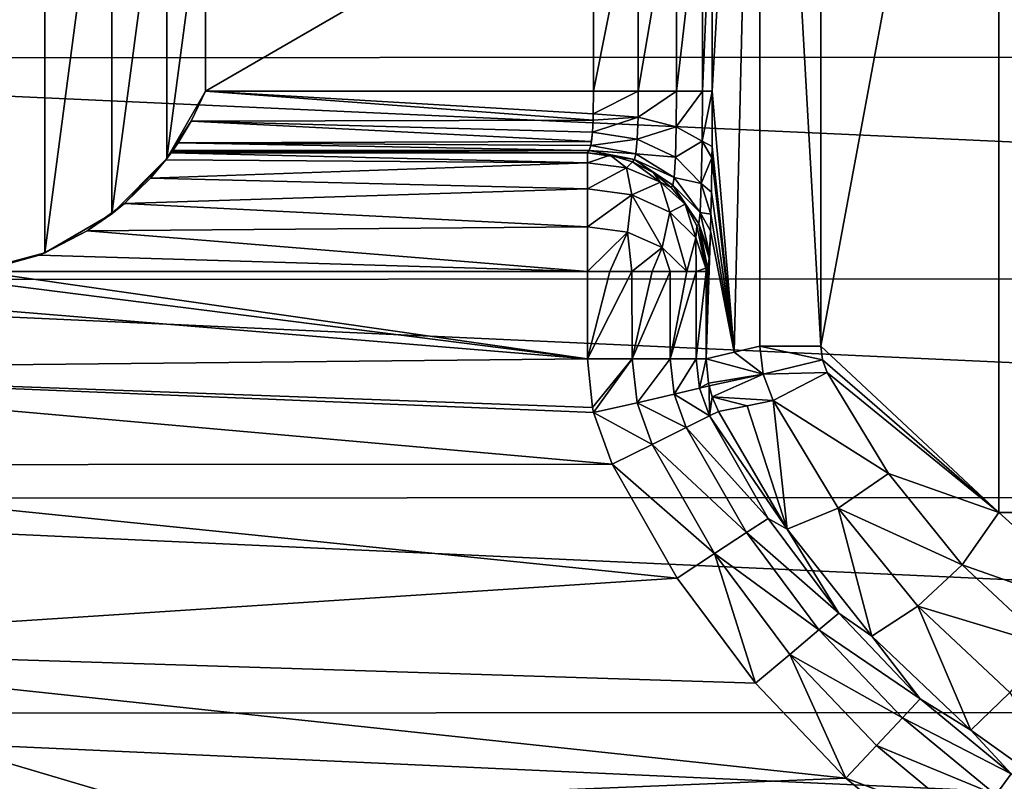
# Model space of a CAD drawing. Header units: millimetres. Extents: x -65 to 65, y -68 to 87.
# Tile 90 of 196: x -13.25 to -4.95, y -2.76 to 3.66. Entities that reach past the tile are written whole.
import ezdxf

# ---------------------------------------------------------------- set-up
doc = ezdxf.new("R2010")
doc.units = ezdxf.units.MM
doc.header["$LTSCALE"] = 65.185185
for name, color, linetype in [('169', 7, 'CONTINUOUS'), ('172', 7, 'CONTINUOUS'), ('173', 7, 'CONTINUOUS'), ('183', 7, 'CONTINUOUS'), ('184', 7, 'CONTINUOUS'), ('195', 7, 'CONTINUOUS'), ('202', 7, 'CONTINUOUS'), ('203', 7, 'CONTINUOUS'), ('204', 7, 'CONTINUOUS'), ('230', 7, 'CONTINUOUS'), ('231', 7, 'CONTINUOUS'), ('232', 7, 'CONTINUOUS'), ('243', 7, 'CONTINUOUS'), ('263', 7, 'CONTINUOUS'), ('291', 7, 'CONTINUOUS'), ('301', 7, 'CONTINUOUS'), ('302', 7, 'CONTINUOUS'), ('331', 7, 'CONTINUOUS'), ('332', 7, 'CONTINUOUS'), ('333', 7, 'CONTINUOUS'), ('334', 7, 'CONTINUOUS'), ('337', 7, 'CONTINUOUS'), ('491', 7, 'CONTINUOUS')]:
    doc.layers.add(name, color=color, linetype=linetype)

msp = doc.modelspace()

# ---------------------------------------------------------------- linework, layer by layer
at = {"layer": '169', "linetype": 'CONTINUOUS'}
for points in [[(-20.4141, 5.2057, 120.9), (-20.4391, 3.3341, 120.9), (20.4395, 3.3456, 120.9), (-20.4141, 5.2057, 120.9)], [(20.4134, 5.2174, 120.9), (-20.4141, 5.2057, 120.9), (20.4395, 3.3456, 120.9), (20.4134, 5.2174, 120.9)], [(20.4395, 3.3456, 120.9), (-20.4391, 3.3341, 120.9), (20.2934, 1.4762, 120.9), (20.4395, 3.3456, 120.9)], [(-20.4391, 3.3341, 120.9), (-20.2921, 1.4653, 120.9), (20.2934, 1.4762, 120.9), (-20.4391, 3.3341, 120.9)], [(20.2934, 1.4762, 120.9), (-20.2921, 1.4653, 120.9), (19.9779, -0.368, 120.9), (20.2934, 1.4762, 120.9)], [(-20.2921, 1.4653, 120.9), (-19.9757, -0.3781, 120.9), (19.9779, -0.368, 120.9), (-20.2921, 1.4653, 120.9)], [(19.9779, -0.368, 120.9), (-19.9757, -0.3781, 120.9), (19.4936, -2.1804, 120.9), (19.9779, -0.368, 120.9)], [(-19.9757, -0.3781, 120.9), (-19.4907, -2.1896, 120.9), (19.4936, -2.1804, 120.9), (-19.9757, -0.3781, 120.9)], [(19.4936, -2.1804, 120.9), (-19.4907, -2.1896, 120.9), (18.8469, -3.9363, 120.9), (19.4936, -2.1804, 120.9)], [(-19.4907, -2.1896, 120.9), (-18.8434, -3.9447, 120.9), (18.8469, -3.9363, 120.9), (-19.4907, -2.1896, 120.9)]]:
    msp.add_3dface(points, dxfattribs=at)
at = {"layer": '172', "linetype": 'CONTINUOUS'}
for points in [[(-6.5, 0.9044, 100.1), (-6.5, 10.0135, 100.1), (-5, 9, 100.1), (-6.5, 0.9044, 100.1)], [(-6.5, 0.9044, 100.1), (-5, 9, 100.1), (-5, -0.5, 100.1), (-6.5, 0.9044, 100.1)], [(-6.4863, 0.7897, 100.1), (-6.5, 0.9044, 100.1), (-5, -0.5, 100.1), (-6.4863, 0.7897, 100.1)], [(-6.446, 0.6817, 100.1), (-6.4863, 0.7897, 100.1), (-5, -0.5, 100.1), (-6.446, 0.6817, 100.1)], [(-5.9302, -0.1705, 100.1), (-6.446, 0.6817, 100.1), (-5, -0.5, 100.1), (-5.9302, -0.1705, 100.1)], [(-5.3071, -0.939, 100.1), (-5.9302, -0.1705, 100.1), (-5, -0.5, 100.1), (-5.3071, -0.939, 100.1)], [(-4, -1.4, 100.1), (-5.3071, -0.939, 100.1), (-5, -0.5, 100.1), (-4, -1.4, 100.1)], [(-4, -0.5, 100.1), (-4, -1.4, 100.1), (-5, -0.5, 100.1), (-4, -0.5, 100.1)], [(-4.5816, -1.6188, 100.1), (-5.3071, -0.939, 100.1), (-4, -1.4, 100.1), (-4.5816, -1.6188, 100.1)]]:
    msp.add_3dface(points, dxfattribs=at)
at = {"layer": '173', "linetype": 'CONTINUOUS'}
msp.add_3dface([(-4, -0.5, 100.1), (-5, -0.5, 100.1), (-4.5, -0.5, 100.6), (-4, -0.5, 100.1)], dxfattribs=at)
at = {"layer": '183', "linetype": 'CONTINUOUS'}
for points in [[(-6.9023, 0.4469, 100.6007), (-6.7819, -0.6392, 117.9262), (-7.1213, 0.4018, 108.833), (-6.9023, 0.4469, 100.6007)], [(-6.9023, 0.4469, 100.6007), (-6.3519, -0.4631, 100.6007), (-6.7819, -0.6392, 117.9262), (-6.9023, 0.4469, 100.6007)], [(-7.3629, 0.3526, 117.9262), (-7.1213, 0.4018, 108.833), (-6.7819, -0.6392, 117.9262), (-7.3629, 0.3526, 117.9262)], [(-6.7819, -0.6392, 117.9262), (-6.3519, -0.4631, 100.6007), (-6.0681, -1.5402, 117.9262), (-6.7819, -0.6392, 117.9262)], [(-6.3519, -0.4631, 100.6007), (-5.6822, -1.2894, 100.6007), (-6.0681, -1.5402, 117.9262), (-6.3519, -0.4631, 100.6007)], [(-6.0681, -1.5402, 117.9262), (-5.6822, -1.2894, 100.6007), (-5.2356, -2.3327, 117.9262), (-6.0681, -1.5402, 117.9262)], [(-5.6822, -1.2894, 100.6007), (-4.9059, -2.0165, 100.6007), (-5.2356, -2.3327, 117.9262), (-5.6822, -1.2894, 100.6007)], [(-5.2356, -2.3327, 117.9262), (-4.9059, -2.0165, 100.6007), (-4.3007, -3.0014, 117.9262), (-5.2356, -2.3327, 117.9262)]]:
    msp.add_3dface(points, dxfattribs=at)
at = {"layer": '184', "linetype": 'CONTINUOUS'}
for points in [[(-7.0131, 10.0135, 100.6007), (-7.2287, 0.8526, 108.833), (-7.4144, 3.0527, 115.9262), (-7.0131, 10.0135, 100.6007)], [(-7.4144, 4.9473, 115.9262), (-7.0131, 10.0135, 100.6007), (-7.4144, 3.0527, 115.9262), (-7.4144, 4.9473, 115.9262)], [(-7.0131, 0.9044, 100.6007), (-7.2287, 0.8526, 108.833), (-7.0131, 10.0135, 100.6007), (-7.0131, 0.9044, 100.6007)], [(-7.4144, 3.0527, 115.9262), (-7.2287, 0.8526, 108.833), (-7.4164, 2.5857, 115.9999), (-7.4144, 3.0527, 115.9262)], [(-7.4164, 2.5857, 115.9999), (-7.2287, 0.8526, 108.833), (-7.4173, 2.4912, 116.0342), (-7.4164, 2.5857, 115.9999)], [(-7.4173, 2.4912, 116.0342), (-7.2287, 0.8526, 108.833), (-7.4213, 2.203, 116.1898), (-7.4173, 2.4912, 116.0342)], [(-7.4213, 2.203, 116.1898), (-7.2287, 0.8526, 108.833), (-7.4253, 2.0157, 116.3426), (-7.4213, 2.203, 116.1898)], [(-7.4253, 2.0157, 116.3426), (-7.2287, 0.8526, 108.833), (-7.4294, 1.8749, 116.4983), (-7.4253, 2.0157, 116.3426)], [(-7.2287, 0.8526, 108.833), (-7.4668, 0.7964, 117.9262), (-7.4294, 1.8749, 116.4983), (-7.2287, 0.8526, 108.833)], [(-7.4294, 1.8749, 116.4983), (-7.4668, 0.7964, 117.9262), (-7.4377, 1.6821, 116.8161), (-7.4294, 1.8749, 116.4983)], [(-7.4377, 1.6821, 116.8161), (-7.4668, 0.7964, 117.9262), (-7.44, 1.6465, 116.9033), (-7.4377, 1.6821, 116.8161)], [(-7.44, 1.6465, 116.9033), (-7.4668, 0.7964, 117.9262), (-7.4523, 1.5536, 117.3738), (-7.44, 1.6465, 116.9033)], [(-7.4523, 1.5536, 117.3738), (-7.4668, 0.7964, 117.9262), (-7.4668, 1.5343, 117.9262), (-7.4523, 1.5536, 117.3738)]]:
    msp.add_3dface(points, dxfattribs=at)
at = {"layer": '195', "linetype": 'CONTINUOUS'}
for points in [[(-7.4668, 0.7964, 117.9262), (-7.2287, 0.8526, 108.833), (-6.9849, 0.6687, 100.6003), (-7.4668, 0.7964, 117.9262)], [(-7.2287, 0.8526, 108.833), (-7.0131, 0.9044, 100.6007), (-6.9849, 0.6687, 100.6003), (-7.2287, 0.8526, 108.833)], [(-7.4668, 0.7964, 117.9262), (-6.9849, 0.6687, 100.6003), (-7.4455, 0.5909, 117.9269), (-7.4668, 0.7964, 117.9262)], [(-7.4455, 0.5909, 117.9269), (-6.9849, 0.6687, 100.6003), (-7.4407, 0.5694, 117.9269), (-7.4455, 0.5909, 117.9269)], [(-7.4407, 0.5694, 117.9269), (-6.9849, 0.6687, 100.6003), (-7.4138, 0.4753, 117.9268), (-7.4407, 0.5694, 117.9269)], [(-6.9849, 0.6687, 100.6003), (-6.9023, 0.4469, 100.6007), (-7.4138, 0.4753, 117.9268), (-6.9849, 0.6687, 100.6003)], [(-6.9023, 0.4469, 100.6007), (-7.1213, 0.4018, 108.833), (-7.4138, 0.4753, 117.9268), (-6.9023, 0.4469, 100.6007)], [(-7.1213, 0.4018, 108.833), (-7.3629, 0.3526, 117.9262), (-7.4138, 0.4753, 117.9268), (-7.1213, 0.4018, 108.833)]]:
    msp.add_3dface(points, dxfattribs=at)
at = {"layer": '202', "linetype": 'CONTINUOUS'}
for points in [[(-6.5, 10.0135, 100.1), (-6.5, 0.9044, 100.1), (-7.0131, 10.0135, 100.6007), (-6.5, 10.0135, 100.1)], [(-6.5, 0.9044, 100.1), (-7.0131, 0.9044, 100.6007), (-7.0131, 10.0135, 100.6007), (-6.5, 0.9044, 100.1)]]:
    msp.add_3dface(points, dxfattribs=at)
at = {"layer": '203', "linetype": 'CONTINUOUS'}
for points in [[(-6.5, 0.9044, 100.1), (-6.4863, 0.7897, 100.1), (-7.0131, 0.9044, 100.6007), (-6.5, 0.9044, 100.1)], [(-7.0131, 0.9044, 100.6007), (-6.4863, 0.7897, 100.1), (-6.9849, 0.6687, 100.6003), (-7.0131, 0.9044, 100.6007)], [(-6.4863, 0.7897, 100.1), (-6.446, 0.6817, 100.1), (-6.9849, 0.6687, 100.6003), (-6.4863, 0.7897, 100.1)], [(-6.446, 0.6817, 100.1), (-6.9023, 0.4469, 100.6007), (-6.9849, 0.6687, 100.6003), (-6.446, 0.6817, 100.1)]]:
    msp.add_3dface(points, dxfattribs=at)
at = {"layer": '204', "linetype": 'CONTINUOUS'}
for points in [[(-6.446, 0.6817, 100.1), (-5.9302, -0.1705, 100.1), (-6.9023, 0.4469, 100.6007), (-6.446, 0.6817, 100.1)], [(-5.9302, -0.1705, 100.1), (-6.3519, -0.4631, 100.6007), (-6.9023, 0.4469, 100.6007), (-5.9302, -0.1705, 100.1)], [(-5.9302, -0.1705, 100.1), (-5.3071, -0.939, 100.1), (-6.3519, -0.4631, 100.6007), (-5.9302, -0.1705, 100.1)], [(-5.3071, -0.939, 100.1), (-5.6822, -1.2894, 100.6007), (-6.3519, -0.4631, 100.6007), (-5.3071, -0.939, 100.1)], [(-5.3071, -0.939, 100.1), (-4.5816, -1.6188, 100.1), (-5.6822, -1.2894, 100.6007), (-5.3071, -0.939, 100.1)], [(-4.5816, -1.6188, 100.1), (-4.9059, -2.0165, 100.6007), (-5.6822, -1.2894, 100.6007), (-4.5816, -1.6188, 100.1)]]:
    msp.add_3dface(points, dxfattribs=at)
at = {"layer": '230', "linetype": 'CONTINUOUS'}
for points in [[(-14, 1.5, 118.9), (-8.4665, 0.7964, 118.9), (-17.3997, 1.5343, 118.9), (-14, 1.5, 118.9)], [(-17.3997, 1.5343, 118.9), (-8.4665, 0.7964, 118.9), (-17.2613, 0.706, 118.9), (-17.3997, 1.5343, 118.9)], [(-13.5872, 1.5343, 118.9), (-8.4665, 0.7964, 118.9), (-14, 1.5, 118.9), (-13.5872, 1.5343, 118.9)], [(-8.4665, 1.5343, 118.9), (-8.4665, 0.7964, 118.9), (-13.5872, 1.5343, 118.9), (-8.4665, 1.5343, 118.9)], [(-8.4665, 0.7964, 118.9), (-8.4238, 0.3854, 118.9), (-17.2613, 0.706, 118.9), (-8.4665, 0.7964, 118.9)], [(-8.4147, 0.3446, 118.9), (-8.2587, -0.0911, 118.9), (-17.2613, 0.706, 118.9), (-8.4147, 0.3446, 118.9)], [(-17.2613, 0.706, 118.9), (-8.2587, -0.0911, 118.9), (-17.0896, -0.0967, 118.9), (-17.2613, 0.706, 118.9)], [(-8.4238, 0.3854, 118.9), (-8.4147, 0.3446, 118.9), (-17.2613, 0.706, 118.9), (-8.4238, 0.3854, 118.9)], [(-8.2587, -0.0911, 118.9), (-7.7087, -1.0515, 118.9), (-17.0896, -0.0967, 118.9), (-8.2587, -0.0911, 118.9)], [(-17.0896, -0.0967, 118.9), (-7.7087, -1.0515, 118.9), (-16.6457, -1.635, 118.9), (-17.0896, -0.0967, 118.9)], [(-7.7087, -1.0515, 118.9), (-7.0498, -1.9363, 118.9), (-16.6457, -1.635, 118.9), (-7.7087, -1.0515, 118.9)], [(-6.2886, -2.7377, 118.9), (-12.1138, -2.9763, 118.9), (-16.6457, -1.635, 118.9), (-6.2886, -2.7377, 118.9)], [(-16.6457, -1.635, 118.9), (-12.1138, -2.9763, 118.9), (-16.0628, -3.1284, 118.9), (-16.6457, -1.635, 118.9)], [(-7.0498, -1.9363, 118.9), (-6.2886, -2.7377, 118.9), (-16.6457, -1.635, 118.9), (-7.0498, -1.9363, 118.9)], [(-5.4354, -3.443, 118.9), (-12.1138, -2.9763, 118.9), (-6.2886, -2.7377, 118.9), (-5.4354, -3.443, 118.9)]]:
    msp.add_3dface(points, dxfattribs=at)
at = {"layer": '231', "linetype": 'CONTINUOUS'}
for points in [[(-13.6725, 6.4785, 116.9), (-13.0401, 6.3084, 116.9), (-13.6725, 1.5215, 116.9), (-13.6725, 6.4785, 116.9)], [(-13.6725, 1.5215, 116.9), (-13.0401, 6.3084, 116.9), (-13.0401, 1.6916, 116.9), (-13.6725, 1.5215, 116.9)], [(-13.0401, 6.3084, 116.9), (-12.4735, 5.9799, 116.9), (-13.0401, 1.6916, 116.9), (-13.0401, 6.3084, 116.9)], [(-13.0401, 1.6916, 116.9), (-12.4735, 5.9799, 116.9), (-12.4735, 2.0201, 116.9), (-13.0401, 1.6916, 116.9)], [(-12.4735, 5.9799, 116.9), (-12.0118, 5.5155, 116.9), (-12.4735, 2.0201, 116.9), (-12.4735, 5.9799, 116.9)], [(-12.4735, 2.0201, 116.9), (-12.0118, 5.5155, 116.9), (-12.0118, 2.4845, 116.9), (-12.4735, 2.0201, 116.9)], [(-12.0118, 5.5155, 116.9), (-11.6864, 4.9473, 116.9), (-12.0118, 2.4845, 116.9), (-12.0118, 5.5155, 116.9)], [(-12.0118, 2.4845, 116.9), (-11.6864, 4.9473, 116.9), (-11.6864, 3.0527, 116.9), (-12.0118, 2.4845, 116.9)], [(-11.6864, 3.0527, 116.9), (-11.6864, 4.9473, 116.9), (-8.4141, 4.9473, 116.9), (-11.6864, 3.0527, 116.9)], [(-8.4141, 3.0527, 116.9), (-11.6864, 3.0527, 116.9), (-8.4141, 4.9473, 116.9), (-8.4141, 3.0527, 116.9)]]:
    msp.add_3dface(points, dxfattribs=at)
at = {"layer": '232', "linetype": 'CONTINUOUS'}
for points in [[(-11.9752, 2.5337, 117.9349), (-11.9682, 2.5433, 117.6589), (-8.4665, 2.5337, 117.9349), (-11.9752, 2.5337, 117.9349)], [(-11.9682, 2.5433, 117.6589), (-11.9613, 2.553, 117.3826), (-8.4665, 2.5337, 117.9349), (-11.9682, 2.5433, 117.6589)], [(-8.4665, 2.5337, 117.9349), (-11.9613, 2.553, 117.3826), (-8.452, 2.553, 117.3826), (-8.4665, 2.5337, 117.9349)]]:
    msp.add_3dface(points, dxfattribs=at)
at = {"layer": '243', "linetype": 'CONTINUOUS'}
for points in [[(-11.8074, 2.7993, 116.969), (-11.6864, 3.0527, 116.9), (-8.419, 2.8102, 116.9627), (-11.8074, 2.7993, 116.969)], [(-11.6864, 3.0527, 116.9), (-8.4141, 3.0527, 116.9), (-8.417, 2.8619, 116.9378), (-11.6864, 3.0527, 116.9)], [(-8.419, 2.8102, 116.9627), (-11.6864, 3.0527, 116.9), (-8.417, 2.8619, 116.9378), (-8.419, 2.8102, 116.9627)], [(-11.9161, 2.6185, 117.152), (-11.8074, 2.7993, 116.969), (-8.4324, 2.6299, 117.1331), (-11.9161, 2.6185, 117.152)], [(-8.4249, 2.7085, 117.0373), (-11.8074, 2.7993, 116.969), (-8.419, 2.8102, 116.9627), (-8.4249, 2.7085, 117.0373)], [(-8.4324, 2.6299, 117.1331), (-11.8074, 2.7993, 116.969), (-8.4249, 2.7085, 117.0373), (-8.4324, 2.6299, 117.1331)], [(-8.452, 2.553, 117.3826), (-11.9613, 2.553, 117.3826), (-11.9161, 2.6185, 117.152), (-8.452, 2.553, 117.3826)], [(-8.4373, 2.5966, 117.1951), (-11.9161, 2.6185, 117.152), (-8.4324, 2.6299, 117.1331), (-8.4373, 2.5966, 117.1951)], [(-8.452, 2.553, 117.3826), (-11.9161, 2.6185, 117.152), (-8.4373, 2.5966, 117.1951), (-8.452, 2.553, 117.3826)]]:
    msp.add_3dface(points, dxfattribs=at)
at = {"layer": '263', "linetype": 'CONTINUOUS'}
for points in [[(-12.02, 2.4742, 118.2416), (-11.9752, 2.5337, 117.9349), (-8.4665, 2.4479, 118.3067), (-12.02, 2.4742, 118.2416)], [(-11.9752, 2.5337, 117.9349), (-8.4665, 2.5337, 117.9349), (-8.4665, 2.4479, 118.3067), (-11.9752, 2.5337, 117.9349)], [(-12.15, 2.3187, 118.5203), (-12.02, 2.4742, 118.2416), (-8.4665, 2.4479, 118.3067), (-12.15, 2.3187, 118.5203)], [(-8.4665, 2.2287, 118.6196), (-12.15, 2.3187, 118.5203), (-8.4665, 2.4479, 118.3067), (-8.4665, 2.2287, 118.6196)], [(-12.369, 2.105, 118.7211), (-12.15, 2.3187, 118.5203), (-8.4665, 2.2287, 118.6196), (-12.369, 2.105, 118.7211)], [(-8.4665, 1.9082, 118.8275), (-12.369, 2.105, 118.7211), (-8.4665, 2.2287, 118.6196), (-8.4665, 1.9082, 118.8275)], [(-12.682, 1.8756, 118.84), (-12.369, 2.105, 118.7211), (-8.4665, 1.9082, 118.8275), (-12.682, 1.8756, 118.84)], [(-12.682, 1.8756, 118.84), (-8.4665, 1.5343, 118.9), (-13.0879, 1.6719, 118.8905), (-12.682, 1.8756, 118.84)], [(-8.4665, 1.5343, 118.9), (-12.682, 1.8756, 118.84), (-8.4665, 1.9082, 118.8275), (-8.4665, 1.5343, 118.9)], [(-8.4665, 1.5343, 118.9), (-13.5872, 1.5343, 118.9), (-13.0879, 1.6719, 118.8905), (-8.4665, 1.5343, 118.9)]]:
    msp.add_3dface(points, dxfattribs=at)
at = {"layer": '291', "linetype": 'CONTINUOUS'}
for points in [[(-7.3629, 0.3526, 117.9262), (-6.7819, -0.6392, 117.9262), (-7.4377, 0.3156, 118.3007), (-7.3629, 0.3526, 117.9262)], [(-7.6337, 0.2185, 118.6166), (-7.4377, 0.3156, 118.3007), (-6.9431, -0.5483, 118.3007), (-7.6337, 0.2185, 118.6166)], [(-7.4377, 0.3156, 118.3007), (-6.7819, -0.6392, 117.9262), (-6.9431, -0.5483, 118.3007), (-7.4377, 0.3156, 118.3007)], [(-7.9218, 0.0758, 118.8267), (-7.6337, 0.2185, 118.6166), (-7.1261, -0.6682, 118.6166), (-7.9218, 0.0758, 118.8267)], [(-7.1261, -0.6682, 118.6166), (-7.6337, 0.2185, 118.6166), (-6.9431, -0.5483, 118.3007), (-7.1261, -0.6682, 118.6166)], [(-8.2587, -0.0911, 118.9), (-7.9218, 0.0758, 118.8267), (-7.3951, -0.8444, 118.8267), (-8.2587, -0.0911, 118.9)], [(-7.3951, -0.8444, 118.8267), (-7.9218, 0.0758, 118.8267), (-7.1261, -0.6682, 118.6166), (-7.3951, -0.8444, 118.8267)], [(-7.7087, -1.0515, 118.9), (-8.2587, -0.0911, 118.9), (-7.3951, -0.8444, 118.8267), (-7.7087, -1.0515, 118.9)], [(-6.3487, -1.3468, 118.3007), (-7.1261, -0.6682, 118.6166), (-6.9431, -0.5483, 118.3007), (-6.3487, -1.3468, 118.3007)], [(-6.7819, -0.6392, 117.9262), (-6.3487, -1.3468, 118.3007), (-6.9431, -0.5483, 118.3007), (-6.7819, -0.6392, 117.9262)], [(-6.7819, -0.6392, 117.9262), (-6.0681, -1.5402, 117.9262), (-6.3487, -1.3468, 118.3007), (-6.7819, -0.6392, 117.9262)], [(-6.5159, -1.4877, 118.6166), (-7.3951, -0.8444, 118.8267), (-7.1261, -0.6682, 118.6166), (-6.5159, -1.4877, 118.6166)], [(-6.5159, -1.4877, 118.6166), (-7.1261, -0.6682, 118.6166), (-6.3487, -1.3468, 118.3007), (-6.5159, -1.4877, 118.6166)], [(-7.0498, -1.9363, 118.9), (-7.7087, -1.0515, 118.9), (-7.3951, -0.8444, 118.8267), (-7.0498, -1.9363, 118.9)], [(-6.7619, -1.6949, 118.8267), (-7.0498, -1.9363, 118.9), (-7.3951, -0.8444, 118.8267), (-6.7619, -1.6949, 118.8267)], [(-6.7619, -1.6949, 118.8267), (-7.3951, -0.8444, 118.8267), (-6.5159, -1.4877, 118.6166), (-6.7619, -1.6949, 118.8267)], [(-5.6629, -2.0684, 118.3007), (-6.5159, -1.4877, 118.6166), (-6.3487, -1.3468, 118.3007), (-5.6629, -2.0684, 118.3007)], [(-6.0681, -1.5402, 117.9262), (-5.6629, -2.0684, 118.3007), (-6.3487, -1.3468, 118.3007), (-6.0681, -1.5402, 117.9262)], [(-5.8121, -2.2283, 118.6166), (-6.7619, -1.6949, 118.8267), (-6.5159, -1.4877, 118.6166), (-5.8121, -2.2283, 118.6166)], [(-5.8121, -2.2283, 118.6166), (-6.5159, -1.4877, 118.6166), (-5.6629, -2.0684, 118.3007), (-5.8121, -2.2283, 118.6166)], [(-6.0681, -1.5402, 117.9262), (-5.2356, -2.3327, 117.9262), (-5.6629, -2.0684, 118.3007), (-6.0681, -1.5402, 117.9262)], [(-6.2886, -2.7377, 118.9), (-7.0498, -1.9363, 118.9), (-6.7619, -1.6949, 118.8267), (-6.2886, -2.7377, 118.9)], [(-6.0315, -2.4634, 118.8267), (-6.2886, -2.7377, 118.9), (-6.7619, -1.6949, 118.8267), (-6.0315, -2.4634, 118.8267)], [(-6.0315, -2.4634, 118.8267), (-6.7619, -1.6949, 118.8267), (-5.8121, -2.2283, 118.6166), (-6.0315, -2.4634, 118.8267)], [(-4.8957, -2.7027, 118.3007), (-5.8121, -2.2283, 118.6166), (-5.6629, -2.0684, 118.3007), (-4.8957, -2.7027, 118.3007)], [(-5.2356, -2.3327, 117.9262), (-4.8957, -2.7027, 118.3007), (-5.6629, -2.0684, 118.3007), (-5.2356, -2.3327, 117.9262)], [(-5.0247, -2.8793, 118.6166), (-6.0315, -2.4634, 118.8267), (-5.8121, -2.2283, 118.6166), (-5.0247, -2.8793, 118.6166)], [(-5.0247, -2.8793, 118.6166), (-5.8121, -2.2283, 118.6166), (-4.8957, -2.7027, 118.3007), (-5.0247, -2.8793, 118.6166)], [(-5.2356, -2.3327, 117.9262), (-4.3007, -3.0014, 117.9262), (-4.8957, -2.7027, 118.3007), (-5.2356, -2.3327, 117.9262)], [(-5.2144, -3.139, 118.8267), (-6.2886, -2.7377, 118.9), (-6.0315, -2.4634, 118.8267), (-5.2144, -3.139, 118.8267)], [(-5.2144, -3.139, 118.8267), (-6.0315, -2.4634, 118.8267), (-5.0247, -2.8793, 118.6166), (-5.2144, -3.139, 118.8267)], [(-5.4354, -3.443, 118.9), (-6.2886, -2.7377, 118.9), (-5.2144, -3.139, 118.8267), (-5.4354, -3.443, 118.9)], [(-4.0581, -3.2406, 118.3007), (-5.0247, -2.8793, 118.6166), (-4.8957, -2.7027, 118.3007), (-4.0581, -3.2406, 118.3007)]]:
    msp.add_3dface(points, dxfattribs=at)
at = {"layer": '301', "linetype": 'CONTINUOUS'}
for points in [[(-8.4665, 0.7964, 118.9), (-8.4665, 1.5343, 118.9), (-8.2768, 1.5343, 118.8819), (-8.4665, 0.7964, 118.9)], [(-8.0898, 0.7964, 118.8264), (-8.4665, 0.7964, 118.9), (-8.0927, 1.5343, 118.8275), (-8.0898, 0.7964, 118.8264)], [(-8.0927, 1.5343, 118.8275), (-8.4665, 0.7964, 118.9), (-8.2768, 1.5343, 118.8819), (-8.0927, 1.5343, 118.8275)], [(-7.9212, 1.5343, 118.7382), (-8.0898, 0.7964, 118.8264), (-8.0927, 1.5343, 118.8275), (-7.9212, 1.5343, 118.7382)], [(-7.7687, 0.7964, 118.6163), (-8.0898, 0.7964, 118.8264), (-7.7702, 1.5343, 118.6178), (-7.7687, 0.7964, 118.6163)], [(-7.7702, 1.5343, 118.6178), (-8.0898, 0.7964, 118.8264), (-7.9212, 1.5343, 118.7382), (-7.7702, 1.5343, 118.6178)], [(-7.6292, 1.5343, 118.4468), (-7.7687, 0.7964, 118.6163), (-7.7702, 1.5343, 118.6178), (-7.6292, 1.5343, 118.4468)], [(-7.5503, 0.7964, 118.3007), (-7.7687, 0.7964, 118.6163), (-7.5507, 1.5343, 118.3018), (-7.5503, 0.7964, 118.3007)], [(-7.5507, 1.5343, 118.3018), (-7.7687, 0.7964, 118.6163), (-7.6292, 1.5343, 118.4468), (-7.5507, 1.5343, 118.3018)], [(-7.4668, 1.5343, 117.9262), (-7.5503, 0.7964, 118.3007), (-7.5507, 1.5343, 118.3018), (-7.4668, 1.5343, 117.9262)], [(-7.4668, 1.5343, 117.9262), (-7.4668, 0.7964, 117.9262), (-7.5503, 0.7964, 118.3007), (-7.4668, 1.5343, 117.9262)]]:
    msp.add_3dface(points, dxfattribs=at)
at = {"layer": '302', "linetype": 'CONTINUOUS'}
for points in [[(-8.4238, 0.3854, 118.9), (-8.4665, 0.7964, 118.9), (-8.0898, 0.7964, 118.8264), (-8.4238, 0.3854, 118.9)], [(-8.4147, 0.3446, 118.9), (-8.4238, 0.3854, 118.9), (-8.0898, 0.7964, 118.8264), (-8.4147, 0.3446, 118.9)], [(-8.0473, 0.4265, 118.8265), (-8.4147, 0.3446, 118.9), (-8.0898, 0.7964, 118.8264), (-8.0473, 0.4265, 118.8265)], [(-7.7687, 0.7964, 118.6163), (-8.0473, 0.4265, 118.8265), (-8.0898, 0.7964, 118.8264), (-7.7687, 0.7964, 118.6163)], [(-7.7347, 0.4996, 118.6166), (-8.0473, 0.4265, 118.8265), (-7.7687, 0.7964, 118.6163), (-7.7347, 0.4996, 118.6166)], [(-7.5503, 0.7964, 118.3007), (-7.7347, 0.4996, 118.6166), (-7.7687, 0.7964, 118.6163), (-7.5503, 0.7964, 118.3007)], [(-7.522, 0.5494, 118.3013), (-7.7347, 0.4996, 118.6166), (-7.5503, 0.7964, 118.3007), (-7.522, 0.5494, 118.3013)], [(-7.4668, 0.7964, 117.9262), (-7.522, 0.5494, 118.3013), (-7.5503, 0.7964, 118.3007), (-7.4668, 0.7964, 117.9262)], [(-7.4668, 0.7964, 117.9262), (-7.4455, 0.5909, 117.9269), (-7.522, 0.5494, 118.3013), (-7.4668, 0.7964, 117.9262)], [(-7.4455, 0.5909, 117.9269), (-7.4407, 0.5694, 117.9269), (-7.522, 0.5494, 118.3013), (-7.4455, 0.5909, 117.9269)], [(-7.7347, 0.4996, 118.6166), (-7.6337, 0.2185, 118.6166), (-8.0473, 0.4265, 118.8265), (-7.7347, 0.4996, 118.6166)], [(-7.522, 0.5494, 118.3013), (-7.4377, 0.3156, 118.3007), (-7.7347, 0.4996, 118.6166), (-7.522, 0.5494, 118.3013)], [(-7.4377, 0.3156, 118.3007), (-7.6337, 0.2185, 118.6166), (-7.7347, 0.4996, 118.6166), (-7.4377, 0.3156, 118.3007)], [(-7.4407, 0.5694, 117.9269), (-7.4377, 0.3156, 118.3007), (-7.522, 0.5494, 118.3013), (-7.4407, 0.5694, 117.9269)], [(-7.4407, 0.5694, 117.9269), (-7.4138, 0.4753, 117.9268), (-7.4377, 0.3156, 118.3007), (-7.4407, 0.5694, 117.9269)], [(-7.9218, 0.0758, 118.8267), (-8.4147, 0.3446, 118.9), (-8.0473, 0.4265, 118.8265), (-7.9218, 0.0758, 118.8267)], [(-7.6337, 0.2185, 118.6166), (-7.9218, 0.0758, 118.8267), (-8.0473, 0.4265, 118.8265), (-7.6337, 0.2185, 118.6166)], [(-7.4138, 0.4753, 117.9268), (-7.3629, 0.3526, 117.9262), (-7.4377, 0.3156, 118.3007), (-7.4138, 0.4753, 117.9268)], [(-8.2587, -0.0911, 118.9), (-8.4147, 0.3446, 118.9), (-7.9218, 0.0758, 118.8267), (-8.2587, -0.0911, 118.9)]]:
    msp.add_3dface(points, dxfattribs=at)
at = {"layer": '331', "linetype": 'CONTINUOUS'}
for points in [[(-8.4141, 3.0527, 116.9), (-8.4141, 4.9473, 116.9), (-8.0375, 4.9473, 116.8264), (-8.4141, 3.0527, 116.9)], [(-8.0375, 3.0527, 116.8264), (-8.4141, 3.0527, 116.9), (-8.0375, 4.9473, 116.8264), (-8.0375, 3.0527, 116.8264)], [(-7.7163, 3.0527, 116.6163), (-8.0375, 3.0527, 116.8264), (-7.7163, 4.9473, 116.6163), (-7.7163, 3.0527, 116.6163)], [(-7.7163, 4.9473, 116.6163), (-8.0375, 3.0527, 116.8264), (-8.0375, 4.9473, 116.8264), (-7.7163, 4.9473, 116.6163)], [(-7.4979, 3.0527, 116.3007), (-7.7163, 3.0527, 116.6163), (-7.4979, 4.9473, 116.3007), (-7.4979, 3.0527, 116.3007)], [(-7.4979, 4.9473, 116.3007), (-7.7163, 3.0527, 116.6163), (-7.7163, 4.9473, 116.6163), (-7.4979, 4.9473, 116.3007)], [(-7.4144, 4.9473, 115.9262), (-7.4144, 3.0527, 115.9262), (-7.4979, 3.0527, 116.3007), (-7.4144, 4.9473, 115.9262)], [(-7.4144, 4.9473, 115.9262), (-7.4979, 3.0527, 116.3007), (-7.4979, 4.9473, 116.3007), (-7.4144, 4.9473, 115.9262)]]:
    msp.add_3dface(points, dxfattribs=at)
at = {"layer": '332', "linetype": 'CONTINUOUS'}
for points in [[(-8.417, 2.8619, 116.9378), (-8.4141, 3.0527, 116.9), (-8.0375, 3.0527, 116.8264), (-8.417, 2.8619, 116.9378)], [(-8.0398, 2.8346, 116.8692), (-8.417, 2.8619, 116.9378), (-8.0375, 3.0527, 116.8264), (-8.0398, 2.8346, 116.8692)], [(-7.7184, 2.753, 116.6751), (-8.0398, 2.8346, 116.8692), (-7.7163, 3.0527, 116.6163), (-7.7184, 2.753, 116.6751)], [(-7.7163, 3.0527, 116.6163), (-8.0398, 2.8346, 116.8692), (-8.0375, 3.0527, 116.8264), (-7.7163, 3.0527, 116.6163)], [(-7.5002, 2.6327, 116.3826), (-7.7184, 2.753, 116.6751), (-7.4979, 3.0527, 116.3007), (-7.5002, 2.6327, 116.3826)], [(-7.4979, 3.0527, 116.3007), (-7.7184, 2.753, 116.6751), (-7.7163, 3.0527, 116.6163), (-7.4979, 3.0527, 116.3007)], [(-7.4144, 3.0527, 115.9262), (-7.4164, 2.5857, 115.9999), (-7.5002, 2.6327, 116.3826), (-7.4144, 3.0527, 115.9262)], [(-7.4144, 3.0527, 115.9262), (-7.5002, 2.6327, 116.3826), (-7.4979, 3.0527, 116.3007), (-7.4144, 3.0527, 115.9262)], [(-8.4249, 2.7085, 117.0373), (-8.419, 2.8102, 116.9627), (-8.0398, 2.8346, 116.8692), (-8.4249, 2.7085, 117.0373)], [(-8.0468, 2.6489, 116.9915), (-8.4249, 2.7085, 117.0373), (-8.0398, 2.8346, 116.8692), (-8.0468, 2.6489, 116.9915)], [(-8.419, 2.8102, 116.9627), (-8.417, 2.8619, 116.9378), (-8.0398, 2.8346, 116.8692), (-8.419, 2.8102, 116.9627)], [(-7.7184, 2.753, 116.6751), (-8.0468, 2.6489, 116.9915), (-8.0398, 2.8346, 116.8692), (-7.7184, 2.753, 116.6751)], [(-7.7247, 2.4975, 116.843), (-8.0468, 2.6489, 116.9915), (-7.7184, 2.753, 116.6751), (-7.7247, 2.4975, 116.843)], [(-7.5002, 2.6327, 116.3826), (-7.7247, 2.4975, 116.843), (-7.7184, 2.753, 116.6751), (-7.5002, 2.6327, 116.3826)], [(-8.4373, 2.5966, 117.1951), (-8.4324, 2.6299, 117.1331), (-8.4249, 2.7085, 117.0373), (-8.4373, 2.5966, 117.1951)], [(-8.4373, 2.5966, 117.1951), (-8.4249, 2.7085, 117.0373), (-8.0468, 2.6489, 116.9915), (-8.4373, 2.5966, 117.1951)], [(-8.452, 2.553, 117.3826), (-8.4373, 2.5966, 117.1951), (-8.0572, 2.5236, 117.1744), (-8.452, 2.553, 117.3826)], [(-8.0572, 2.5236, 117.1744), (-8.4373, 2.5966, 117.1951), (-8.0468, 2.6489, 116.9915), (-8.0572, 2.5236, 117.1744)], [(-7.7247, 2.4975, 116.843), (-8.0572, 2.5236, 117.1744), (-8.0468, 2.6489, 116.9915), (-7.7247, 2.4975, 116.843)], [(-7.5068, 2.2737, 116.6168), (-7.7247, 2.4975, 116.843), (-7.5002, 2.6327, 116.3826), (-7.5068, 2.2737, 116.6168)], [(-7.4173, 2.4912, 116.0342), (-7.5068, 2.2737, 116.6168), (-7.5002, 2.6327, 116.3826), (-7.4173, 2.4912, 116.0342)], [(-7.4164, 2.5857, 115.9999), (-7.4173, 2.4912, 116.0342), (-7.5002, 2.6327, 116.3826), (-7.4164, 2.5857, 115.9999)], [(-8.0696, 2.4767, 117.3899), (-8.452, 2.553, 117.3826), (-8.0572, 2.5236, 117.1744), (-8.0696, 2.4767, 117.3899)], [(-7.7342, 2.3249, 117.0944), (-8.0696, 2.4767, 117.3899), (-8.0572, 2.5236, 117.1744), (-7.7342, 2.3249, 117.0944)], [(-7.7342, 2.3249, 117.0944), (-8.0572, 2.5236, 117.1744), (-7.7247, 2.4975, 116.843), (-7.7342, 2.3249, 117.0944)], [(-7.5068, 2.2737, 116.6168), (-7.7342, 2.3249, 117.0944), (-7.7247, 2.4975, 116.843), (-7.5068, 2.2737, 116.6168)], [(-7.4173, 2.4912, 116.0342), (-7.4213, 2.203, 116.1898), (-7.5068, 2.2737, 116.6168), (-7.4173, 2.4912, 116.0342)], [(-7.7454, 2.26, 117.3908), (-8.0696, 2.4767, 117.3899), (-7.7342, 2.3249, 117.0944), (-7.7454, 2.26, 117.3908)], [(-7.5168, 2.0297, 116.9686), (-7.7454, 2.26, 117.3908), (-7.7342, 2.3249, 117.0944), (-7.5168, 2.0297, 116.9686)], [(-7.5168, 2.0297, 116.9686), (-7.7342, 2.3249, 117.0944), (-7.5068, 2.2737, 116.6168), (-7.5168, 2.0297, 116.9686)], [(-7.5287, 1.9358, 117.3852), (-7.7454, 2.26, 117.3908), (-7.5168, 2.0297, 116.9686), (-7.5287, 1.9358, 117.3852)], [(-7.4253, 2.0157, 116.3426), (-7.5168, 2.0297, 116.9686), (-7.5068, 2.2737, 116.6168), (-7.4253, 2.0157, 116.3426)], [(-7.4213, 2.203, 116.1898), (-7.4253, 2.0157, 116.3426), (-7.5068, 2.2737, 116.6168), (-7.4213, 2.203, 116.1898)], [(-7.4377, 1.6821, 116.8161), (-7.5287, 1.9358, 117.3852), (-7.5168, 2.0297, 116.9686), (-7.4377, 1.6821, 116.8161)], [(-7.4253, 2.0157, 116.3426), (-7.4294, 1.8749, 116.4983), (-7.5168, 2.0297, 116.9686), (-7.4253, 2.0157, 116.3426)], [(-7.4294, 1.8749, 116.4983), (-7.4377, 1.6821, 116.8161), (-7.5168, 2.0297, 116.9686), (-7.4294, 1.8749, 116.4983)], [(-7.4377, 1.6821, 116.8161), (-7.44, 1.6465, 116.9033), (-7.5287, 1.9358, 117.3852), (-7.4377, 1.6821, 116.8161)], [(-7.44, 1.6465, 116.9033), (-7.4523, 1.5536, 117.3738), (-7.5287, 1.9358, 117.3852), (-7.44, 1.6465, 116.9033)]]:
    msp.add_3dface(points, dxfattribs=at)
at = {"layer": '333', "linetype": 'CONTINUOUS'}
for points in [[(-8.4665, 2.5337, 117.9349), (-8.452, 2.553, 117.3826), (-8.0696, 2.4767, 117.3899), (-8.4665, 2.5337, 117.9349)], [(-8.2738, 2.5148, 117.9393), (-8.4665, 2.5337, 117.9349), (-8.0696, 2.4767, 117.3899), (-8.2738, 2.5148, 117.9393)], [(-8.087, 2.4586, 117.9422), (-8.2738, 2.5148, 117.9393), (-8.0696, 2.4767, 117.3899), (-8.087, 2.4586, 117.9422)], [(-7.9135, 2.3664, 117.9435), (-8.087, 2.4586, 117.9422), (-8.0696, 2.4767, 117.3899), (-7.9135, 2.3664, 117.9435)], [(-7.7454, 2.26, 117.3908), (-7.9135, 2.3664, 117.9435), (-8.0696, 2.4767, 117.3899), (-7.7454, 2.26, 117.3908)], [(-7.7614, 2.2422, 117.9432), (-7.9135, 2.3664, 117.9435), (-7.7454, 2.26, 117.3908), (-7.7614, 2.2422, 117.9432)], [(-7.6436, 2.1011, 117.9413), (-7.7614, 2.2422, 117.9432), (-7.7454, 2.26, 117.3908), (-7.6436, 2.1011, 117.9413)], [(-7.5287, 1.9358, 117.3852), (-7.6436, 2.1011, 117.9413), (-7.7454, 2.26, 117.3908), (-7.5287, 1.9358, 117.3852)], [(-7.5436, 1.9176, 117.9376), (-7.6436, 2.1011, 117.9413), (-7.5287, 1.9358, 117.3852), (-7.5436, 1.9176, 117.9376)], [(-7.4672, 1.5602, 117.9271), (-7.5436, 1.9176, 117.9376), (-7.5287, 1.9358, 117.3852), (-7.4672, 1.5602, 117.9271)], [(-7.4523, 1.5536, 117.3738), (-7.4672, 1.5602, 117.9271), (-7.5287, 1.9358, 117.3852), (-7.4523, 1.5536, 117.3738)], [(-7.4523, 1.5536, 117.3738), (-7.4668, 1.5343, 117.9262), (-7.4672, 1.5602, 117.9271), (-7.4523, 1.5536, 117.3738)]]:
    msp.add_3dface(points, dxfattribs=at)
at = {"layer": '334', "linetype": 'CONTINUOUS'}
for points in [[(-8.4665, 2.4479, 118.3067), (-8.4665, 2.5337, 117.9349), (-8.2738, 2.5148, 117.9393), (-8.4665, 2.4479, 118.3067)], [(-8.1378, 2.406, 118.2634), (-8.4665, 2.4479, 118.3067), (-8.2738, 2.5148, 117.9393), (-8.1378, 2.406, 118.2634)], [(-8.087, 2.4586, 117.9422), (-8.1378, 2.406, 118.2634), (-8.2738, 2.5148, 117.9393), (-8.087, 2.4586, 117.9422)], [(-8.4665, 2.2287, 118.6196), (-8.4665, 2.4479, 118.3067), (-8.1378, 2.406, 118.2634), (-8.4665, 2.2287, 118.6196)], [(-7.8518, 2.286, 118.1391), (-8.1378, 2.406, 118.2634), (-8.087, 2.4586, 117.9422), (-7.8518, 2.286, 118.1391)], [(-7.9135, 2.3664, 117.9435), (-7.8518, 2.286, 118.1391), (-8.087, 2.4586, 117.9422), (-7.9135, 2.3664, 117.9435)], [(-8.0925, 2.1783, 118.5674), (-8.4665, 2.2287, 118.6196), (-8.1378, 2.406, 118.2634), (-8.0925, 2.1783, 118.5674)], [(-7.8518, 2.286, 118.1391), (-8.0925, 2.1783, 118.5674), (-8.1378, 2.406, 118.2634), (-7.8518, 2.286, 118.1391)], [(-7.7614, 2.2422, 117.9432), (-7.8518, 2.286, 118.1391), (-7.9135, 2.3664, 117.9435), (-7.7614, 2.2422, 117.9432)], [(-7.7729, 2.0344, 118.4185), (-8.0925, 2.1783, 118.5674), (-7.8518, 2.286, 118.1391), (-7.7729, 2.0344, 118.4185)], [(-7.6436, 2.1011, 117.9413), (-7.7729, 2.0344, 118.4185), (-7.8518, 2.286, 118.1391), (-7.6436, 2.1011, 117.9413)], [(-7.6436, 2.1011, 117.9413), (-7.8518, 2.286, 118.1391), (-7.7614, 2.2422, 117.9432), (-7.6436, 2.1011, 117.9413)], [(-8.4665, 1.9082, 118.8275), (-8.4665, 2.2287, 118.6196), (-8.0925, 2.1783, 118.5674), (-8.4665, 1.9082, 118.8275)], [(-8.1275, 1.8636, 118.7813), (-8.4665, 1.9082, 118.8275), (-8.0925, 2.1783, 118.5674), (-8.1275, 1.8636, 118.7813)], [(-7.8355, 1.736, 118.6491), (-8.1275, 1.8636, 118.7813), (-8.0925, 2.1783, 118.5674), (-7.8355, 1.736, 118.6491)], [(-7.7729, 2.0344, 118.4185), (-7.8355, 1.736, 118.6491), (-8.0925, 2.1783, 118.5674), (-7.7729, 2.0344, 118.4185)], [(-7.5538, 1.818, 118.1943), (-7.7729, 2.0344, 118.4185), (-7.6436, 2.1011, 117.9413), (-7.5538, 1.818, 118.1943)], [(-7.5436, 1.9176, 117.9376), (-7.5538, 1.818, 118.1943), (-7.6436, 2.1011, 117.9413), (-7.5436, 1.9176, 117.9376)], [(-7.6292, 1.5343, 118.4468), (-7.8355, 1.736, 118.6491), (-7.7729, 2.0344, 118.4185), (-7.6292, 1.5343, 118.4468)], [(-7.5538, 1.818, 118.1943), (-7.6292, 1.5343, 118.4468), (-7.7729, 2.0344, 118.4185), (-7.5538, 1.818, 118.1943)], [(-7.4672, 1.5602, 117.9271), (-7.5538, 1.818, 118.1943), (-7.5436, 1.9176, 117.9376), (-7.4672, 1.5602, 117.9271)], [(-8.4665, 1.5343, 118.9), (-8.4665, 1.9082, 118.8275), (-8.1275, 1.8636, 118.7813), (-8.4665, 1.5343, 118.9)], [(-8.2768, 1.5343, 118.8819), (-8.4665, 1.5343, 118.9), (-8.1275, 1.8636, 118.7813), (-8.2768, 1.5343, 118.8819)], [(-8.0927, 1.5343, 118.8275), (-8.2768, 1.5343, 118.8819), (-8.1275, 1.8636, 118.7813), (-8.0927, 1.5343, 118.8275)], [(-7.8355, 1.736, 118.6491), (-8.0927, 1.5343, 118.8275), (-8.1275, 1.8636, 118.7813), (-7.8355, 1.736, 118.6491)], [(-7.5507, 1.5343, 118.3018), (-7.6292, 1.5343, 118.4468), (-7.5538, 1.818, 118.1943), (-7.5507, 1.5343, 118.3018)], [(-7.4672, 1.5602, 117.9271), (-7.5507, 1.5343, 118.3018), (-7.5538, 1.818, 118.1943), (-7.4672, 1.5602, 117.9271)], [(-7.9212, 1.5343, 118.7382), (-8.0927, 1.5343, 118.8275), (-7.8355, 1.736, 118.6491), (-7.9212, 1.5343, 118.7382)], [(-7.7702, 1.5343, 118.6178), (-7.9212, 1.5343, 118.7382), (-7.8355, 1.736, 118.6491), (-7.7702, 1.5343, 118.6178)], [(-7.6292, 1.5343, 118.4468), (-7.7702, 1.5343, 118.6178), (-7.8355, 1.736, 118.6491), (-7.6292, 1.5343, 118.4468)], [(-7.4668, 1.5343, 117.9262), (-7.5507, 1.5343, 118.3018), (-7.4672, 1.5602, 117.9271), (-7.4668, 1.5343, 117.9262)]]:
    msp.add_3dface(points, dxfattribs=at)
at = {"layer": '337', "linetype": 'CONTINUOUS'}
for points in [[(-5, -0.5, 100.1), (-5, 9, 100.1), (-4.5, -0.5, 100.6), (-5, -0.5, 100.1)], [(-4.5, -0.5, 100.6), (-5, 9, 100.1), (-4.5, 8.5, 100.6), (-4.5, -0.5, 100.6)]]:
    msp.add_3dface(points, dxfattribs=at)
at = {"layer": '491', "linetype": 'CONTINUOUS'}
for points in [[(-12.0118, 2.4845, 116.9), (-11.6864, 3.0527, 116.9), (-11.8074, 2.7993, 116.969), (-12.0118, 2.4845, 116.9)], [(-12.0118, 2.4845, 116.9), (-11.8074, 2.7993, 116.969), (-11.9161, 2.6185, 117.152), (-12.0118, 2.4845, 116.9)], [(-11.9613, 2.553, 117.3826), (-12.0118, 2.4845, 116.9), (-11.9161, 2.6185, 117.152), (-11.9613, 2.553, 117.3826)], [(-12.0118, 2.4845, 116.9), (-11.9752, 2.5337, 117.9349), (-12.02, 2.4742, 118.2416), (-12.0118, 2.4845, 116.9)], [(-11.9613, 2.553, 117.3826), (-11.9682, 2.5433, 117.6589), (-12.0118, 2.4845, 116.9), (-11.9613, 2.553, 117.3826)], [(-11.9752, 2.5337, 117.9349), (-12.0118, 2.4845, 116.9), (-11.9682, 2.5433, 117.6589), (-11.9752, 2.5337, 117.9349)], [(-12.4735, 2.0201, 116.9), (-12.0118, 2.4845, 116.9), (-12.369, 2.105, 118.7211), (-12.4735, 2.0201, 116.9)], [(-12.0118, 2.4845, 116.9), (-12.15, 2.3187, 118.5203), (-12.369, 2.105, 118.7211), (-12.0118, 2.4845, 116.9)], [(-12.0118, 2.4845, 116.9), (-12.02, 2.4742, 118.2416), (-12.15, 2.3187, 118.5203), (-12.0118, 2.4845, 116.9)], [(-12.4735, 2.0201, 116.9), (-12.369, 2.105, 118.7211), (-12.682, 1.8756, 118.84), (-12.4735, 2.0201, 116.9)], [(-13.0401, 1.6916, 116.9), (-12.4735, 2.0201, 116.9), (-12.682, 1.8756, 118.84), (-13.0401, 1.6916, 116.9)], [(-13.0401, 1.6916, 116.9), (-12.682, 1.8756, 118.84), (-13.0879, 1.6719, 118.8905), (-13.0401, 1.6916, 116.9)], [(-13.5872, 1.5343, 118.9), (-13.6725, 1.5215, 116.9), (-13.0401, 1.6916, 116.9), (-13.5872, 1.5343, 118.9)], [(-13.5872, 1.5343, 118.9), (-13.0401, 1.6916, 116.9), (-13.0879, 1.6719, 118.8905), (-13.5872, 1.5343, 118.9)]]:
    msp.add_3dface(points, dxfattribs=at)

doc.saveas('drawing.dxf')
